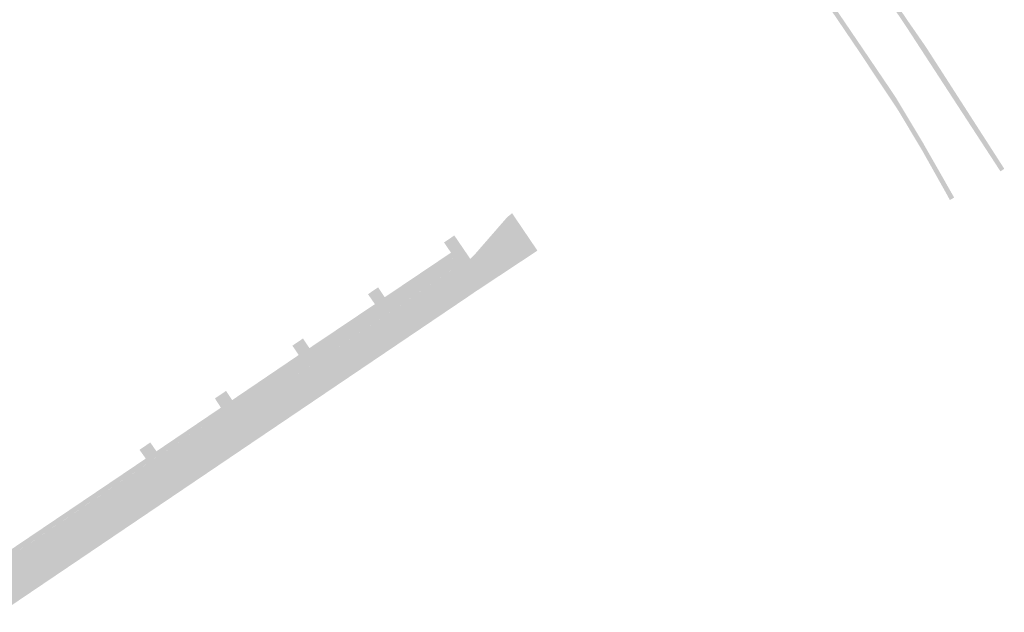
# Model space of a CAD drawing. Header units: inches. Extents: x 83502 to 84837, y 445986 to 447217.
# Tile 4 of 44: x 83782 to 83952, y 446478 to 446580. Entities that reach past the tile are written whole.
import ezdxf

# ---------------------------------------------------------------- set-up
doc = ezdxf.new("R2010")
doc.units = ezdxf.units.IN
doc.header["$MEASUREMENT"] = 0

msp = doc.modelspace()

# ---------------------------------------------------------------- hatches: boundary and pattern name
for points in [[(83927.46, 446590.86), (83931.18, 446585.39), (83935.26, 446579.38), (83934.62, 446578.94), (83930.51, 446584.99), (83926.81, 446590.44), (83927.46, 446590.86), (83927.46, 446590.86)], [(83923.4, 446580.64), (83927.28, 446574.93), (83926.63, 446574.47), (83922.73, 446580.23), (83919.3, 446585.28), (83919.94, 446585.74), (83923.4, 446580.64), (83923.4, 446580.64)], [(83935.26, 446579.38), (83938.31, 446574.98), (83951.82, 446553.99), (83951.16, 446553.54), (83934.62, 446578.94), (83935.26, 446579.38), (83935.26, 446579.38)], [(83937.68, 446558.71), (83943.2, 446549.03), (83942.45, 446548.6), (83942.29, 446548.91), (83942.08, 446549.31), (83937.7, 446557.12), (83933.59, 446563.99), (83933.04, 446564.83), (83926.63, 446574.47), (83927.28, 446574.93), (83932.5, 446567.23), (83933.07, 446566.38), (83937.68, 446558.71)], [(83870.24, 446541.73), (83865.45, 446538.15), (83860.29, 446534.63), (83858.18, 446533.21), (83824.14, 446510.21), (83822.17, 446513.11), (83858.02, 446537.4), (83858.16, 446537.42), (83858.35, 446537.53), (83859.92, 446538.49), (83860.08, 446538.63), (83860.23, 446538.78), (83860.38, 446538.92), (83860.53, 446539.07), (83860.67, 446539.22), (83860.81, 446539.38), (83866.14, 446545.5), (83866.37, 446545.73), (83867.12, 446546.34), (83870.24, 446541.73)], [(83856.49, 446538.53), (83821.15, 446514.62), (83820.26, 446514.03), (83817.06, 446511.86), (83816.18, 446511.26), (83790.02, 446493.57), (83789.53, 446494.3), (83804.08, 446504.12), (83803, 446505.63), (83804.86, 446506.89), (83805.91, 446505.37), (83817.01, 446512.88), (83815.98, 446514.47), (83817.89, 446515.76), (83818.95, 446514.18), (83830.4, 446521.94), (83829.31, 446523.54), (83831.13, 446524.78), (83832.25, 446523.13), (83843.51, 446530.69), (83842.32, 446532.4), (83844.06, 446533.58), (83845.2, 446531.88), (83856.6, 446539.55), (83855.41, 446541.31), (83857.18, 446542.51), (83859.92, 446538.49), (83858.35, 446537.53), (83858.18, 446537.43), (83858.15, 446537.42), (83858.13, 446537.41), (83858.1, 446537.41), (83858.08, 446537.41), (83858.05, 446537.41), (83858.03, 446537.41), (83857.99, 446537.41), (83857.96, 446537.42), (83857.92, 446537.43), (83857.89, 446537.44), (83857.86, 446537.45), (83857.83, 446537.47), (83857.8, 446537.49), (83857.77, 446537.51), (83857.75, 446537.54), (83857.73, 446537.56), (83857.13, 446538.41), (83857.03, 446538.49), (83856.9, 446538.56), (83856.77, 446538.58), (83856.63, 446538.58), (83856.49, 446538.53)], [(83871.48, 446539.9), (83860.49, 446532.63), (83860.58, 446532.72), (83860.65, 446532.86), (83860.68, 446533), (83860.67, 446533.15), (83860.62, 446533.29), (83860.16, 446533.98), (83860.14, 446534.02), (83860.12, 446534.06), (83860.11, 446534.1), (83860.1, 446534.14), (83860.09, 446534.18), (83860.09, 446534.22), (83860.09, 446534.27), (83860.1, 446534.31), (83860.1, 446534.35), (83860.11, 446534.39), (83860.13, 446534.43), (83860.15, 446534.47), (83860.17, 446534.51), (83860.2, 446534.54), (83860.22, 446534.57), (83860.25, 446534.6), (83860.29, 446534.63), (83865.45, 446538.15), (83870.24, 446541.73), (83871.48, 446539.9)], [(83858.03, 446537.41), (83822.17, 446513.11), (83821.15, 446514.62), (83856.42, 446538.49), (83856.46, 446538.51), (83856.5, 446538.53), (83856.54, 446538.55), (83856.59, 446538.56), (83856.63, 446538.57), (83856.68, 446538.58), (83856.72, 446538.58), (83856.77, 446538.58), (83856.81, 446538.58), (83856.86, 446538.57), (83856.9, 446538.55), (83856.94, 446538.54), (83856.99, 446538.52), (83857.02, 446538.49), (83857.06, 446538.46), (83857.1, 446538.43), (83857.13, 446538.4), (83857.16, 446538.37), (83857.73, 446537.56), (83857.75, 446537.54), (83857.77, 446537.51), (83857.8, 446537.49), (83857.83, 446537.47), (83857.86, 446537.45), (83857.89, 446537.44), (83857.92, 446537.43), (83857.96, 446537.42), (83857.99, 446537.41), (83858.03, 446537.41), (83858.03, 446537.41)], [(83859.18, 446531.73), (83825.15, 446508.73), (83824.14, 446510.21), (83858.18, 446533.21), (83860.29, 446534.63), (83860.25, 446534.6), (83860.22, 446534.57), (83860.2, 446534.54), (83860.17, 446534.51), (83860.15, 446534.47), (83860.13, 446534.43), (83860.11, 446534.39), (83860.1, 446534.35), (83860.1, 446534.31), (83860.09, 446534.27), (83860.09, 446534.22), (83860.09, 446534.18), (83860.1, 446534.14), (83860.11, 446534.1), (83860.12, 446534.06), (83860.14, 446534.02), (83860.16, 446533.98), (83860.18, 446533.95), (83860.59, 446533.34), (83860.62, 446533.3), (83860.64, 446533.25), (83860.66, 446533.2), (83860.67, 446533.15), (83860.68, 446533.1), (83860.68, 446533.05), (83860.68, 446533), (83860.67, 446532.95), (83860.66, 446532.9), (83860.65, 446532.86), (83860.63, 446532.81), (83860.61, 446532.77), (83860.58, 446532.72), (83860.55, 446532.68), (83860.51, 446532.65), (83860.48, 446532.61), (83859.18, 446531.73), (83859.18, 446531.73)], [(83821.29, 446512.52), (83818.09, 446510.35), (83817.2, 446509.75), (83816.18, 446511.26), (83817.06, 446511.86), (83820.26, 446514.03), (83821.15, 446514.62), (83822.17, 446513.11), (83821.29, 446512.52), (83821.29, 446512.52)], [(83823.26, 446509.61), (83820.06, 446507.45), (83819.17, 446506.85), (83817.2, 446509.75), (83818.09, 446510.35), (83821.29, 446512.52), (83822.17, 446513.11), (83824.14, 446510.21), (83823.26, 446509.61), (83823.26, 446509.61)], [(83817.2, 446509.75), (83775.62, 446481.58), (83775.65, 446481.61), (83775.69, 446481.64), (83775.71, 446481.67), (83775.74, 446481.71), (83775.76, 446481.75), (83775.78, 446481.79), (83775.8, 446481.83), (83775.81, 446481.87), (83775.82, 446481.92), (83775.82, 446481.97), (83775.82, 446482.02), (83775.81, 446482.06), (83775.81, 446482.11), (83775.79, 446482.16), (83775.78, 446482.2), (83775.75, 446482.24), (83775.33, 446482.86), (83775.3, 446482.89), (83775.27, 446482.93), (83775.24, 446482.97), (83775.22, 446483.01), (83775.2, 446483.06), (83775.19, 446483.1), (83775.18, 446483.15), (83775.17, 446483.19), (83775.17, 446483.24), (83775.17, 446483.29), (83775.18, 446483.34), (83775.19, 446483.38), (83775.2, 446483.43), (83775.22, 446483.47), (83775.24, 446483.51), (83775.27, 446483.55), (83775.3, 446483.59), (83775.33, 446483.63), (83775.37, 446483.66), (83775.41, 446483.69), (83775.45, 446483.71), (83775.49, 446483.73), (83816.18, 446511.26), (83817.2, 446509.75), (83817.2, 446509.75)], [(83819.17, 446506.85), (83794.5, 446490.17), (83792.76, 446489), (83777.52, 446478.7), (83775.62, 446481.58), (83817.2, 446509.75), (83819.17, 446506.85), (83819.17, 446506.85)], [(83824.26, 446508.13), (83821.06, 446505.97), (83820.18, 446505.37), (83819.17, 446506.85), (83820.06, 446507.45), (83823.26, 446509.61), (83824.14, 446510.21), (83825.15, 446508.73), (83824.26, 446508.13), (83824.26, 446508.13)], [(83820.18, 446505.37), (83795.51, 446488.69), (83793.77, 446487.51), (83779.31, 446477.74), (83779.27, 446477.72), (83779.23, 446477.7), (83779.18, 446477.68), (83779.14, 446477.67), (83779.09, 446477.67), (83779.04, 446477.67), (83778.99, 446477.67), (83778.95, 446477.67), (83778.9, 446477.68), (83778.86, 446477.7), (83778.81, 446477.72), (83778.77, 446477.74), (83778.73, 446477.76), (83778.69, 446477.79), (83778.66, 446477.83), (83778.62, 446477.86), (83778.16, 446478.56), (83778.14, 446478.59), (83778.11, 446478.62), (83778.08, 446478.65), (83778.05, 446478.67), (83778.02, 446478.69), (83777.98, 446478.71), (83777.95, 446478.73), (83777.91, 446478.74), (83777.87, 446478.75), (83777.82, 446478.76), (83777.78, 446478.76), (83777.73, 446478.76), (83777.69, 446478.76), (83777.64, 446478.75), (83777.6, 446478.74), (83777.56, 446478.72), (83777.52, 446478.7), (83792.76, 446489), (83794.5, 446490.17), (83819.17, 446506.85), (83820.18, 446505.37), (83820.18, 446505.37)], [(83772.4, 446486.86), (83772.4, 446486.85), (83772.42, 446486.77), (83772.44, 446486.69), (83772.48, 446486.61), (83772.54, 446486.54), (83774.88, 446484.41), (83789.53, 446494.3), (83790.02, 446493.57), (83775.49, 446483.73), (83775.45, 446483.71), (83775.39, 446483.67), (83775.31, 446483.61), (83775.25, 446483.54), (83775.21, 446483.45), (83775.18, 446483.36), (83775.17, 446483.27), (83775.17, 446483.17), (83775.19, 446483.08), (83775.23, 446482.99), (83775.28, 446482.91), (83775.33, 446482.86), (83775.75, 446482.24), (83775.78, 446482.2), (83775.79, 446482.16), (83775.81, 446482.11), (83775.81, 446482.06), (83775.82, 446482.02), (83775.82, 446481.97), (83775.82, 446481.92), (83775.81, 446481.87), (83775.8, 446481.83), (83775.78, 446481.79), (83775.76, 446481.75), (83775.74, 446481.71), (83775.71, 446481.67), (83775.69, 446481.64), (83775.65, 446481.61), (83775.62, 446481.58), (83774.74, 446480.98), (83773.86, 446481.81), (83774.57, 446482.3), (83773.52, 446483.83), (83772.47, 446483.11), (83772.24, 446483.32), (83773.37, 446484.08), (83772.34, 446485.66), (83770.84, 446484.63), (83769.92, 446485.49), (83769.94, 446485.57), (83769.94, 446485.66), (83769.93, 446485.76), (83769.9, 446485.86), (83769.87, 446485.92), (83768.86, 446487.41), (83770.79, 446489.1), (83772.4, 446486.86)]]:
    msp.add_hatch(color=256).paths.add_polyline_path(points, flags=0)

doc.saveas('drawing.dxf')
